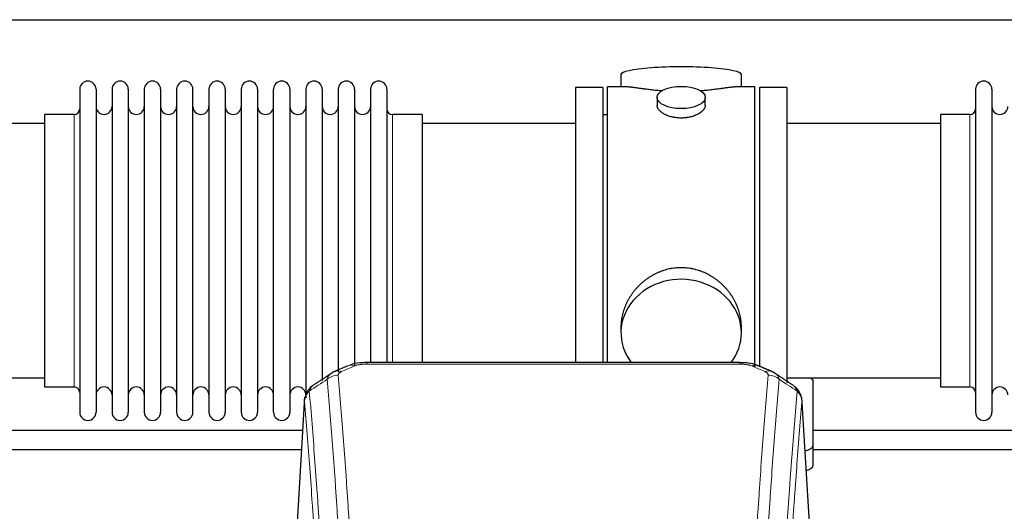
# Model space of a CAD drawing. Header units: inches. Extents: x 0 to 23760, y -13 to 16800.
# Tile 239 of 256: x 18210 to 18826, y 14115 to 14422. Entities that reach past the tile are written whole.
import ezdxf

# ---------------------------------------------------------------- set-up
doc = ezdxf.new("R2010")
doc.units = ezdxf.units.IN
doc.layers.add('1', color=7, linetype='Continuous', true_color=0xffffff)

msp = doc.modelspace()

# ---------------------------------------------------------------- linework, layer by layer
at = {"layer": '1', "color": 2, "linetype": 'Continuous', "lineweight": 25}
for p, q in [((15884.266, 14421.802), (20363.756, 14421.802)), ((18586.126, 14387.459), (18586.126, 14379.839)), ((18661.406, 14379.839), (18661.406, 14387.459)), ((18247.766, 14378.309), (18247.766, 14176.509)), ((18257.966, 14378.309), (18257.966, 14176.509)), ((18267.966, 14378.309), (18267.966, 14176.509)), ((18278.166, 14378.309), (18278.166, 14176.509)), ((18288.166, 14378.309), (18288.166, 14176.509)), ((18298.366, 14378.309), (18298.366, 14176.509)), ((18308.366, 14378.309), (18308.366, 14176.509)), ((18318.566, 14176.509), (18318.566, 14378.309)), ((18328.566, 14378.309), (18328.566, 14176.509)), ((18338.766, 14378.309), (18338.766, 14176.509)), ((18348.766, 14378.309), (18348.766, 14323.999)), ((18358.966, 14378.309), (18358.966, 14323.999)), ((18368.966, 14323.999), (18368.966, 14378.309)), ((18379.166, 14378.309), (18379.166, 14323.999)), ((18389.166, 14378.309), (18389.166, 14323.999)), ((18399.366, 14378.309), (18399.366, 14323.999)), ((18409.366, 14378.309), (18409.366, 14323.999)), ((18419.566, 14378.309), (18419.566, 14323.999)), ((18429.566, 14378.309), (18429.566, 14323.999)), ((18439.766, 14378.309), (18439.766, 14323.999)), ((18574.766, 14379.409), (18557.766, 14379.409)), ((18557.766, 14379.409), (18557.766, 14277.409)), ((18574.766, 14379.409), (18574.766, 14277.409)), ((18577.766, 14277.409), (18577.766, 14379.839)), ((18589.113, 14379.839), (18577.766, 14379.839)), ((18669.766, 14379.839), (18658.469, 14379.839)), ((18669.766, 14277.409), (18669.766, 14379.839)), ((18672.766, 14379.409), (18672.766, 14204.811)), ((18689.766, 14379.409), (18672.766, 14379.409)), ((18689.766, 14379.409), (18689.766, 14194.877)), ((18807.766, 14378.309), (18807.766, 14176.509)), ((18817.966, 14378.309), (18817.966, 14176.509)), ((18608.718, 14373.206), (18608.718, 14368.241)), ((18638.814, 14368.264), (18638.814, 14373.206)), ((18244.266, 14362.559), (18225.766, 14362.559)), ((18225.766, 14362.559), (18225.766, 14192.259)), ((18461.766, 14362.559), (18443.266, 14362.559)), ((18461.766, 14362.559), (18461.766, 14316.727)), ((18577.766, 14362.409), (18574.766, 14362.409)), ((18785.766, 14362.559), (18785.766, 14192.259)), ((18804.266, 14362.559), (18785.766, 14362.559)), ((18225.766, 14356.909), (18129.766, 14356.909)), ((18557.766, 14356.909), (18461.766, 14356.909)), ((18785.766, 14356.909), (18689.766, 14356.909)), ((18348.766, 14323.999), (18348.766, 14176.509)), ((18358.966, 14323.999), (18358.966, 14176.509)), ((18368.966, 14176.509), (18368.966, 14323.999)), ((18379.166, 14323.999), (18379.166, 14176.509)), ((18389.166, 14323.999), (18389.166, 14185.53)), ((18399.366, 14323.999), (18399.366, 14196.241)), ((18409.366, 14323.999), (18409.366, 14201.526)), ((18419.566, 14323.999), (18419.566, 14205.219)), ((18429.566, 14323.999), (18429.566, 14207.49)), ((18439.766, 14323.999), (18439.766, 14207.49)), ((18461.766, 14316.727), (18461.766, 14207.489)), ((18557.766, 14277.409), (18557.766, 14207.49)), ((18574.766, 14277.409), (18574.766, 14207.49)), ((18577.766, 14207.489), (18577.766, 14277.409)), ((18669.766, 14204.888), (18669.766, 14277.409)), ((18586.126, 14230.18), (18586.126, 14226.155)), ((18661.406, 14226.155), (18661.406, 14230.178)), ((18660.352, 14207.494), (18427.18, 14207.494)), ((18660.352, 14207.494), (18660.352, 14207.492)), ((18129.766, 14197.909), (18225.766, 14197.909)), ((18689.766, 14197.909), (18785.766, 14197.909)), ((18706.266, 14155.809), (18706.266, 14195.883)), ((18225.766, 14192.259), (18244.266, 14192.259)), ((18785.766, 14192.259), (18804.266, 14192.259)), ((18388.382, 14185.9), (18382.998, 14097.061)), ((18704.534, 14097.061), (18699.153, 14185.851)), ((18706.266, 14143.391), (18706.266, 14155.809))]:
    msp.add_line(p, q, dxfattribs=at)
at = {"layer": '1', "color": 110, "linetype": 'Continuous', "lineweight": 13}
for p, q in [((18244.266, 14362.559), (18244.266, 14192.259)), ((18443.266, 14362.559), (18443.266, 14316.727)), ((18804.266, 14362.559), (18804.266, 14192.259)), ((18443.266, 14316.727), (18443.266, 14207.489)), ((18427.18, 14207.494), (18427.18, 14206.541)), ((18660.352, 14206.541), (18427.18, 14206.541)), ((18660.352, 14207.492), (18660.352, 14206.541)), ((18388.25, 14183.075), (18383.002, 14096.486)), ((18704.53, 14096.486), (18699.282, 14183.075))]:
    msp.add_line(p, q, dxfattribs=at)
at = {"layer": '1', "color": 2, "linetype": 'Continuous', "lineweight": 25}
for centre, radius, start, end in [((18252.866, 14378.309), 5.1, 0, 180), ((18273.066, 14378.309), 5.1, 0, 180), ((18293.266, 14378.309), 5.1, 0, 180), ((18313.466, 14378.309), 5.1, 0, 180), ((18333.666, 14378.309), 5.1, 0, 180), ((18353.866, 14378.309), 5.1, 0, 180), ((18374.066, 14378.309), 5.1, 0, 180), ((18394.266, 14378.309), 5.1, 0, 180), ((18414.466, 14378.309), 5.1, 0, 180), ((18434.666, 14378.309), 5.1, 0, 180), ((18812.866, 14378.309), 5.1, 0, 180), ((18244.266, 14366.059), 3.5, 270, 0), ((18262.966, 14367.559), 5, 180, 0), ((18283.166, 14367.559), 5, 180, 0), ((18303.366, 14367.559), 5, 180, 0), ((18323.566, 14367.559), 5, 180, 0), ((18343.766, 14367.559), 5, 180, 0), ((18363.966, 14367.559), 5, 180, 0), ((18384.166, 14367.559), 5, 180, 0), ((18404.366, 14367.559), 5, 180, 0), ((18424.566, 14367.559), 5, 180, 0), ((18443.266, 14366.059), 3.5, 180, 270), ((18804.266, 14366.059), 3.5, 270, 0), ((18822.966, 14367.559), 5, 180, 0), ((18244.266, 14188.759), 3.5, 0, 90), ((18262.966, 14187.259), 5, 0, 180), ((18283.166, 14187.259), 5, 0, 180), ((18303.366, 14187.259), 5, 0, 180), ((18323.566, 14187.259), 5, 0, 180), ((18343.766, 14187.259), 5, 0, 180), ((18363.966, 14187.259), 5, 0, 180), ((18384.166, 14187.259), 5, 0, 180), ((18804.266, 14188.759), 3.5, 0, 90), ((18822.966, 14187.259), 5, 0, 180), ((18252.866, 14176.509), 5.1, 180, 0), ((18273.066, 14176.509), 5.1, 180, 0), ((18293.266, 14176.509), 5.1, 180, 0), ((18313.466, 14176.509), 5.1, 180, 0), ((18333.666, 14176.509), 5.1, 180, 0), ((18353.866, 14176.509), 5.1, 180, 0), ((18374.066, 14176.509), 5.1, 180, 0), ((18812.866, 14176.509), 5.1, 180, 0)]:
    msp.add_arc(centre, radius, start, end, dxfattribs=at)
for centre, major_axis, ratio, start_param, end_param in [((18623.766, 14387.459), (37.64, 0), 0.1305262, 0, 3.1415927), ((18623.766, 14226.155), (37.64, 0), 0.8870108, 0, 3.7346664), ((18623.766, 14226.155), (37.64, 0), 0.8870108, 5.6900133, 6.2831853), ((18668.111, 14196.331), (-3.953, -9.186), 0.6419268, 3.1410059, 3.7321706), ((18698.266, 14195.883), (-8, 0), 0.4617486, 3.1415927, 3.722063), ((18698.266, 14155.809), (-8, 0), 0.4617486, 1.9439586, 3.1415927), ((18698.266, 14143.391), (-8, 0), 0.4617486, 2.0459273, 3.1415927)]:
    msp.add_ellipse(centre, major_axis=major_axis, ratio=ratio, start_param=start_param, end_param=end_param, dxfattribs=at)
msp.add_ellipse((18623.766, 14373.206), major_axis=(15.048, 0), ratio=0.4617486, dxfattribs=at)
at = {"layer": '1', "color": 110, "linetype": 'Continuous', "lineweight": 13}
for centre, major_axis, ratio, start_param, end_param in [((18419.421, 14196.331), (3.953, -9.186), 0.6419268, 2.5510147, 3.1418997), ((18409.44, 14190.681), (-9.964, -0.842), 0.9013977, 4.6363308, 5.3961502), ((18411.413, 14192.874), (3.975, -9.176), 0.6408251, 2.5472213, 3.141301), ((18676.119, 14192.874), (3.975, 9.176), 0.6408251, 0.0010737, 0.5943713), ((18678.091, 14190.681), (-9.964, 0.842), 0.9013977, 4.0286278, 4.7884472)]:
    msp.add_ellipse(centre, major_axis=major_axis, ratio=ratio, start_param=start_param, end_param=end_param, dxfattribs=at)
at = {"layer": '1', "color": 2, "linetype": 'Continuous', "lineweight": 25}
for points, knots in [([(18611.894, 14377.25), (18611.891, 14377.251), (18611.889, 14377.251), (18611.813, 14377.257), (18611.739, 14377.263), (18611.592, 14377.275), (18611.371, 14377.293), (18610.566, 14377.36), (18609.27, 14377.476), (18607.588, 14377.643), (18605.951, 14377.821), (18604.358, 14378.006), (18602.808, 14378.196), (18601.804, 14378.325), (18601.186, 14378.405), (18601.063, 14378.421), (18600.818, 14378.454), (18600.453, 14378.502), (18600.094, 14378.55), (18599.385, 14378.645), (18598.46, 14378.77), (18597.139, 14378.95), (18595.881, 14379.121), (18594.687, 14379.28), (18593.933, 14379.377), (18593.384, 14379.445), (18593.114, 14379.478), (18592.849, 14379.509), (18592.674, 14379.53), (18592.587, 14379.54), (18592.158, 14379.589), (18591.498, 14379.661), (18590.589, 14379.745), (18589.761, 14379.804), (18589.124, 14379.833), (18588.769, 14379.838), (18588.646, 14379.839)], [0, 0, 0, 0, 0.0002215, 0.0002215, 0.0071429, 0.0071429, 0.0140642, 0.027907, 0.083278, 0.1386489, 0.1940199, 0.2493909, 0.3047619, 0.3601329, 0.3601329, 0.3739756, 0.3739756, 0.3878184, 0.4155039, 0.4155039, 0.4708749, 0.5262458, 0.5816168, 0.6369878, 0.6923588, 0.6923588, 0.7200443, 0.733887, 0.733887, 0.7477298, 0.7477298, 0.8031008, 0.8584718, 0.9138427, 0.9692137, 1, 1, 1, 1]), ([(18658.89, 14379.839), (18658.766, 14379.838), (18658.409, 14379.833), (18657.768, 14379.804), (18656.936, 14379.744), (18656.325, 14379.688), (18655.926, 14379.647), (18655.845, 14379.639), (18655.683, 14379.622), (18655.437, 14379.596), (18655.184, 14379.567), (18654.67, 14379.508), (18653.963, 14379.423), (18652.834, 14379.279), (18651.64, 14379.12), (18650.379, 14378.948), (18649.493, 14378.827), (18648.811, 14378.735), (18648.466, 14378.688), (18648.115, 14378.64), (18647.879, 14378.609), (18647.76, 14378.593), (18647.166, 14378.513), (18646.199, 14378.385), (18644.701, 14378.193), (18643.157, 14378.004), (18641.567, 14377.819), (18639.929, 14377.642), (18638.804, 14377.53), (18637.949, 14377.449), (18637.518, 14377.41), (18637.082, 14377.371), (18636.863, 14377.352), (18636.79, 14377.346), (18636.644, 14377.333), (18636.357, 14377.309), (18636.07, 14377.285), (18635.855, 14377.268)], [0, 0, 0, 0, 0.0313476, 0.0871263, 0.142905, 0.1986836, 0.1986836, 0.2126283, 0.2126283, 0.226573, 0.2544623, 0.2544623, 0.310241, 0.3660196, 0.4217983, 0.477577, 0.5333556, 0.5333556, 0.561245, 0.5751896, 0.5751896, 0.5891343, 0.5891343, 0.644913, 0.7006917, 0.7564703, 0.812249, 0.8680277, 0.9238063, 0.9238063, 0.9516957, 0.9656403, 0.9656403, 0.9726127, 0.9726127, 0.979585, 1, 1, 1, 1]), ([(18623.766, 14360.331), (18623.268, 14360.331), (18622.775, 14360.346), (18621.796, 14360.403), (18621.31, 14360.446), (18620.348, 14360.559), (18619.871, 14360.63), (18619.279, 14360.735), (18619.102, 14360.768), (18618.926, 14360.803), (18618.809, 14360.827), (18618.75, 14360.839), (18618.458, 14360.9), (18618.227, 14360.952), (18617.544, 14361.117), (18617.101, 14361.24), (18616.237, 14361.506), (18615.816, 14361.651), (18615.203, 14361.885), (18615.002, 14361.966), (18614.704, 14362.091), (18614.606, 14362.133), (18614.459, 14362.198), (18614.41, 14362.22), (18614.314, 14362.263), (18613.881, 14362.461), (18613.471, 14362.669), (18612.778, 14363.054), (18612.449, 14363.253), (18611.827, 14363.665), (18611.534, 14363.879), (18611.19, 14364.153), (18611.123, 14364.209), (18610.99, 14364.32), (18610.925, 14364.376), (18610.734, 14364.544), (18610.612, 14364.657), (18610.264, 14364.998), (18610.054, 14365.227), (18609.679, 14365.69), (18609.513, 14365.924), (18609.298, 14366.277), (18609.232, 14366.396), (18609.157, 14366.544), (18609.142, 14366.574), (18609.113, 14366.633), (18609.099, 14366.663), (18609.058, 14366.752), (18609.032, 14366.811), (18608.911, 14367.107), (18608.839, 14367.341), (18608.743, 14367.805), (18608.718, 14368.035), (18608.718, 14368.265), (18608.718, 14368.268), (18608.718, 14368.271)], [0, 0, 0, 0, 0.0624454, 0.0624454, 0.1248907, 0.1248907, 0.1873361, 0.1873361, 0.2029474, 0.2107531, 0.2107531, 0.2185588, 0.2185588, 0.2497814, 0.2497814, 0.3122268, 0.3122268, 0.3746722, 0.3746722, 0.4058948, 0.4058948, 0.4215062, 0.4215062, 0.4293119, 0.4293119, 0.4371175, 0.4995629, 0.4995629, 0.5620082, 0.5620082, 0.6244536, 0.6244536, 0.6400649, 0.6400649, 0.6556763, 0.6556763, 0.686899, 0.686899, 0.7493443, 0.7493443, 0.8117897, 0.8117897, 0.8430124, 0.8430124, 0.850818, 0.850818, 0.8586237, 0.8586237, 0.874235, 0.874235, 0.9366804, 0.9366804, 0.9991258, 0.9991258, 1, 1, 1, 1]), ([(18638.814, 14368.267), (18638.814, 14368.039), (18638.79, 14367.81), (18638.694, 14367.347), (18638.622, 14367.113), (18638.432, 14366.644), (18638.313, 14366.409), (18638.134, 14366.113), (18638.096, 14366.054), (18638.038, 14365.965), (18638.018, 14365.935), (18637.978, 14365.876), (18637.875, 14365.728), (18637.764, 14365.581), (18637.482, 14365.232), (18637.272, 14365.002), (18636.81, 14364.55), (18636.559, 14364.327), (18636.15, 14363.999), (18636.008, 14363.891), (18635.787, 14363.73), (18635.712, 14363.677), (18635.56, 14363.571), (18635.482, 14363.518), (18635.091, 14363.258), (18634.761, 14363.057), (18634.068, 14362.673), (18633.706, 14362.489), (18632.949, 14362.138), (18632.555, 14361.972), (18632.092, 14361.795), (18632.04, 14361.775), (18631.936, 14361.736), (18631.884, 14361.717), (18631.727, 14361.66), (18631.411, 14361.548), (18631.09, 14361.443), (18630.44, 14361.242), (18629.997, 14361.12), (18629.092, 14360.9), (18628.63, 14360.803), (18627.923, 14360.676), (18627.685, 14360.637), (18627.324, 14360.584), (18627.203, 14360.566), (18626.96, 14360.534), (18626.839, 14360.519), (18626.231, 14360.447), (18625.742, 14360.404), (18624.759, 14360.346), (18624.264, 14360.331), (18623.766, 14360.331)], [0, 0, 0, 0, 0.0621483, 0.0621483, 0.1246718, 0.1246718, 0.1871952, 0.1871952, 0.2028261, 0.2028261, 0.2106415, 0.2106415, 0.2184569, 0.2497186, 0.2497186, 0.3122421, 0.3122421, 0.3747655, 0.3747655, 0.4060273, 0.4060273, 0.4216581, 0.4216581, 0.437289, 0.437289, 0.4998124, 0.4998124, 0.5623359, 0.5623359, 0.6248593, 0.6248593, 0.6326748, 0.6326748, 0.6404902, 0.6404902, 0.656121, 0.6873828, 0.6873828, 0.7499062, 0.7499062, 0.8124297, 0.8124297, 0.8436914, 0.8436914, 0.8593222, 0.8593222, 0.8749531, 0.8749531, 0.9374766, 0.9374766, 1, 1, 1, 1]), ([(18661.406, 14230.143), (18661.405, 14230.675), (18661.39, 14231.212), (18661.345, 14232.03), (18661.321, 14232.38), (18661.291, 14232.732), (18661.279, 14232.872), (18661.272, 14232.943), (18661.252, 14233.154), (18661.18, 14233.858), (18661.007, 14235.121), (18660.686, 14236.798), (18660.278, 14238.468), (18659.782, 14240.13), (18659.198, 14241.783), (18658.75, 14242.879), (18658.451, 14243.562), (18658.391, 14243.699), (18658.268, 14243.971), (18658.081, 14244.379), (18657.887, 14244.783), (18657.489, 14245.586), (18656.933, 14246.645), (18656.025, 14248.196), (18655.042, 14249.711), (18653.985, 14251.188), (18653.231, 14252.148), (18652.646, 14252.857), (18652.448, 14253.092), (18652.146, 14253.442), (18652.045, 14253.558), (18651.84, 14253.79), (18651.327, 14254.364), (18650.376, 14255.37), (18649.051, 14256.648), (18647.67, 14257.865), (18646.233, 14259.019), (18644.738, 14260.109), (18643.703, 14260.793), (18642.912, 14261.288), (18642.645, 14261.45), (18642.309, 14261.65), (18642.242, 14261.689), (18642.107, 14261.768), (18641.905, 14261.886), (18641.159, 14262.31), (18639.924, 14262.964), (18638.244, 14263.751), (18636.531, 14264.453), (18634.785, 14265.068), (18633.005, 14265.596), (18631.796, 14265.889), (18630.88, 14266.085), (18630.574, 14266.147), (18630.188, 14266.219), (18630.111, 14266.233), (18629.957, 14266.261), (18629.725, 14266.301), (18628.876, 14266.443), (18627.487, 14266.627), (18625.633, 14266.775), (18623.78, 14266.824), (18621.925, 14266.776), (18620.07, 14266.63), (18618.834, 14266.467), (18618.06, 14266.344), (18617.906, 14266.318), (18617.597, 14266.265), (18617.134, 14266.182), (18616.674, 14266.09), (18615.759, 14265.894), (18614.549, 14265.603), (18612.767, 14265.075), (18611.016, 14264.458), (18609.296, 14263.754), (18608.17, 14263.227), (18607.333, 14262.81), (18607.055, 14262.667), (18606.71, 14262.484), (18606.572, 14262.41), (18606.297, 14262.261), (18605.545, 14261.846), (18604.343, 14261.132), (18602.795, 14260.11), (18601.302, 14259.021), (18599.862, 14257.866), (18598.475, 14256.644), (18597.587, 14255.786), (18597.097, 14255.291), (18597.043, 14255.236), (18596.935, 14255.125), (18596.881, 14255.07), (18596.72, 14254.903), (18596.4, 14254.568), (18596.086, 14254.228), (18595.469, 14253.544), (18594.671, 14252.618), (18593.545, 14251.186), (18592.491, 14249.713), (18591.509, 14248.2), (18590.599, 14246.646), (18590.041, 14245.583), (18589.708, 14244.911), (18589.643, 14244.775), (18589.513, 14244.505), (18589.321, 14244.099), (18589.137, 14243.692), (18588.781, 14242.877), (18588.335, 14241.786), (18587.753, 14240.139), (18587.258, 14238.481), (18586.849, 14236.814), (18586.528, 14235.137), (18586.373, 14234.013), (18586.296, 14233.308), (18586.281, 14233.167), (18586.254, 14232.886), (18586.216, 14232.464), (18586.187, 14232.045), (18586.142, 14231.219), (18586.127, 14230.677), (18586.126, 14230.138)], [0, 0, 0, 0, 0.0151373, 0.0151373, 0.0229562, 0.0249109, 0.0249109, 0.0268656, 0.0268656, 0.030775, 0.0464127, 0.0620504, 0.0776881, 0.0933258, 0.1089635, 0.1246012, 0.1246012, 0.1285107, 0.1285107, 0.1324201, 0.1402389, 0.1402389, 0.1558766, 0.1715144, 0.1871521, 0.2027898, 0.2184275, 0.2184275, 0.2262463, 0.2262463, 0.2301558, 0.2301558, 0.2340652, 0.2497029, 0.2653406, 0.2809783, 0.296616, 0.3122537, 0.3278914, 0.3278914, 0.3357103, 0.3357103, 0.337665, 0.337665, 0.3396197, 0.3435291, 0.3591668, 0.3748045, 0.3904422, 0.4060799, 0.4217176, 0.4373554, 0.4373554, 0.4451742, 0.4451742, 0.4471289, 0.4471289, 0.4490836, 0.4529931, 0.4686308, 0.4842685, 0.4999062, 0.5155439, 0.5311816, 0.5468193, 0.5468193, 0.5507287, 0.5507287, 0.5546381, 0.562457, 0.562457, 0.5780947, 0.5937324, 0.6093701, 0.6250078, 0.6406455, 0.6406455, 0.6484644, 0.6484644, 0.6504191, 0.6523738, 0.6562832, 0.6719209, 0.6875586, 0.7031963, 0.7188341, 0.7344718, 0.7501095, 0.7501095, 0.7520642, 0.7520642, 0.7540189, 0.7540189, 0.7579283, 0.7657472, 0.7657472, 0.7813849, 0.7970226, 0.8126603, 0.828298, 0.8439357, 0.8595734, 0.8595734, 0.8634828, 0.8634828, 0.8673923, 0.8752111, 0.8752111, 0.8908488, 0.9064865, 0.9221242, 0.9377619, 0.9533996, 0.9690373, 0.9690373, 0.9729468, 0.9729468, 0.9768562, 0.984675, 0.984675, 1, 1, 1, 1]), ([(18428.479, 14207.477), (18427.252, 14207.518), (18423.81, 14207.44), (18419.731, 14207.076), (18417.231, 14206.108), (18416.727, 14205.883)], [0, 0, 0, 0, 0.2995251, 0.855667, 1, 1, 1, 1]), ([(18671.988, 14205.371), (18671.31, 14205.73), (18668.999, 14206.772), (18664.998, 14207.363), (18661.758, 14207.437), (18660.35, 14207.361)], [0, 0, 0, 0, 0.1994092, 0.6612709, 1, 1, 1, 1]), ([(18699.2, 14184.358), (18699.088, 14185.308), (18698.645, 14187.147), (18697.353, 14189.763), (18695.671, 14191.86), (18694.381, 14192.903), (18693.759, 14193.323)], [0, 0, 0, 0, 0.2790385, 0.5536712, 0.8024065, 1, 1, 1, 1]), ([(18393.191, 14192.885), (18392.671, 14192.512), (18391.613, 14191.603), (18390.25, 14189.82), (18389.197, 14187.665), (18388.781, 14186.139), (18388.645, 14185.366)], [0, 0, 0, 0, 0.2123708, 0.4683651, 0.7393635, 1, 1, 1, 1]), ([(18388.25, 14183.075), (18388.249, 14183.087), (18388.248, 14183.11), (18388.246, 14183.145), (18388.244, 14183.181), (18388.243, 14183.216), (18388.242, 14183.251), (18388.241, 14183.286), (18388.24, 14183.32), (18388.24, 14183.355), (18388.24, 14183.39), (18388.24, 14183.425), (18388.24, 14183.46), (18388.24, 14183.494), (18388.241, 14183.529), (18388.242, 14183.563), (18388.243, 14183.598), (18388.245, 14183.632), (18388.246, 14183.666), (18388.248, 14183.701), (18388.25, 14183.735), (18388.253, 14183.769), (18388.255, 14183.803), (18388.258, 14183.837), (18388.261, 14183.871), (18388.265, 14183.905), (18388.268, 14183.939), (18388.272, 14183.973), (18388.276, 14184.006), (18388.28, 14184.04), (18388.285, 14184.074), (18388.289, 14184.107), (18388.294, 14184.141), (18388.299, 14184.174), (18388.305, 14184.208), (18388.31, 14184.241), (18388.316, 14184.274), (18388.322, 14184.307), (18388.328, 14184.34), (18388.335, 14184.373), (18388.342, 14184.406), (18388.349, 14184.439), (18388.356, 14184.472), (18388.363, 14184.505), (18388.371, 14184.538), (18388.378, 14184.57), (18388.386, 14184.603), (18388.395, 14184.635), (18388.403, 14184.668), (18388.412, 14184.7), (18388.421, 14184.732), (18388.43, 14184.765), (18388.439, 14184.797), (18388.449, 14184.829), (18388.459, 14184.861), (18388.469, 14184.893), (18388.479, 14184.925), (18388.489, 14184.956), (18388.5, 14184.988), (18388.511, 14185.02), (18388.522, 14185.051), (18388.533, 14185.083), (18388.545, 14185.114), (18388.557, 14185.146), (18388.566, 14185.172), (18388.573, 14185.188), (18388.575, 14185.193)], [0, 0, 0, 0, 0.0160287, 0.0320483, 0.0480589, 0.0640604, 0.080053, 0.0960364, 0.1120109, 0.1279763, 0.1439327, 0.1598801, 0.1758184, 0.1917478, 0.2076681, 0.2235794, 0.2394817, 0.255375, 0.2712593, 0.2871346, 0.3030009, 0.3188582, 0.3347065, 0.3505458, 0.3663762, 0.3821975, 0.3980099, 0.4138133, 0.4296077, 0.4453931, 0.4611696, 0.4769371, 0.4926957, 0.5084453, 0.5241859, 0.5399176, 0.5556403, 0.5713541, 0.5870589, 0.6027548, 0.6184418, 0.6341198, 0.6497889, 0.6654491, 0.6811003, 0.6967426, 0.712376, 0.7280004, 0.743616, 0.7592226, 0.7748203, 0.7904091, 0.8059891, 0.8215601, 0.8371222, 0.8526754, 0.8682197, 0.8837552, 0.8992817, 0.9147994, 0.9303082, 0.9458081, 0.9612991, 0.9767813, 0.9922546, 1, 1, 1, 1]), ([(18387.131, 14165.12), (18355.934, 14165.12), (18284.361, 14165.12), (18204.085, 14165.12), (18155.005, 14165.12), (18146.301, 14165.12)], [0, 0, 0, 0, 0.3886215, 0.8915757, 1, 1, 1, 1]), ([(18146.301, 14153.12), (18150.238, 14153.12), (18169.865, 14153.12), (18205.456, 14153.12), (18281.561, 14153.12), (18341.976, 14153.12), (18386.428, 14153.12)], [0, 0, 0, 0, 0.0491887, 0.2452051, 0.4446429, 1, 1, 1, 1])]:
    msp.add_open_spline(points, degree=3, knots=knots, dxfattribs=at)
for points, degree in [([(18415.468, 14205.514), (18407.438, 14202.045)], 1), ([(18680.094, 14202.049), (18676.078, 14203.792), (18672.064, 14205.51)], 2), ([(18405.047, 14200.771), (18398.474, 14196.425), (18391.909, 14192.093)], 2), ([(18407.468, 14201.978), (18406.106, 14201.675), (18405.117, 14200.744)], 2), ([(18682.408, 14200.708), (18681.375, 14201.61), (18680.052, 14201.968)], 2), ([(18693.736, 14193.339), (18688.121, 14197.045), (18682.499, 14200.762)], 2), ([(18947.157, 14165.12), (18866.868, 14165.12), (18786.579, 14165.12), (18706.29, 14165.12)], 3), ([(18706.29, 14153.12), (18786.332, 14153.12), (18866.375, 14153.12), (18946.417, 14153.12)], 3)]:
    msp.add_open_spline(points, degree=degree, dxfattribs=at)
at = {"layer": '1', "color": 110, "linetype": 'Continuous', "lineweight": 13}
for points, knots in [([(18419.421, 14205.374), (18419.547, 14205.428), (18419.677, 14205.48), (18419.878, 14205.556), (18419.946, 14205.58), (18420.084, 14205.628), (18420.154, 14205.652), (18420.506, 14205.766), (18420.8, 14205.849), (18421.411, 14205.999), (18421.727, 14206.066), (18422.134, 14206.142), (18422.216, 14206.156), (18422.381, 14206.185), (18422.464, 14206.198), (18422.712, 14206.238), (18422.878, 14206.262), (18423.379, 14206.331), (18423.716, 14206.369), (18424.396, 14206.434), (18424.739, 14206.46), (18425.428, 14206.501), (18425.775, 14206.516), (18426.474, 14206.536), (18426.826, 14206.541), (18427.18, 14206.541)], [0, 0, 0, 0, 0.0625, 0.0625, 0.09375, 0.09375, 0.125, 0.125, 0.25, 0.25, 0.375, 0.375, 0.40625, 0.40625, 0.4375, 0.4375, 0.5, 0.5, 0.625, 0.625, 0.75, 0.75, 0.875, 0.875, 1, 1, 1, 1]), ([(18660.352, 14206.541), (18660.706, 14206.541), (18661.059, 14206.536), (18661.5, 14206.524), (18661.588, 14206.521), (18661.764, 14206.514), (18661.852, 14206.511), (18662.116, 14206.499), (18662.291, 14206.49), (18662.813, 14206.459), (18663.158, 14206.432), (18663.84, 14206.366), (18664.178, 14206.327), (18664.845, 14206.236), (18665.175, 14206.183), (18665.541, 14206.115), (18665.581, 14206.107), (18665.662, 14206.092), (18665.783, 14206.068), (18666.06, 14206.01), (18666.292, 14205.957), (18666.746, 14205.845), (18667.038, 14205.762), (18667.595, 14205.581), (18667.86, 14205.482), (18668.111, 14205.374)], [0, 0, 0, 0, 0.125, 0.125, 0.15625, 0.15625, 0.1875, 0.1875, 0.25, 0.25, 0.375, 0.375, 0.5, 0.5, 0.625, 0.625, 0.640625, 0.640625, 0.65625, 0.6875, 0.75, 0.75, 0.875, 0.875, 1, 1, 1, 1]), ([(18402.557, 14197.111), (18402.594, 14197.356), (18402.647, 14197.594), (18402.735, 14197.885), (18402.754, 14197.943), (18402.793, 14198.058), (18402.814, 14198.115), (18402.88, 14198.285), (18402.928, 14198.396), (18403.084, 14198.724), (18403.326, 14199.146), (18403.634, 14199.538), (18403.89, 14199.82), (18404.002, 14199.935), (18404.12, 14200.048), (18404.168, 14200.092), (18404.192, 14200.114), (18404.266, 14200.181), (18404.316, 14200.224), (18404.57, 14200.438), (18404.788, 14200.6), (18405.029, 14200.759), (18405.038, 14200.764), (18405.047, 14200.77)], [0, 0, 0, 0, 0.1656246, 0.1656246, 0.2070308, 0.2070308, 0.2484369, 0.2484369, 0.3312492, 0.3312492, 0.4968738, 0.6624984, 0.6624984, 0.7453108, 0.7660138, 0.7660138, 0.7867169, 0.7867169, 0.8281231, 0.8281231, 0.9937477, 0.9937477, 1, 1, 1, 1]), ([(18409.44, 14199.701), (18409.432, 14199.803), (18409.434, 14199.905), (18409.451, 14200.032), (18409.455, 14200.058), (18409.465, 14200.109), (18409.471, 14200.134), (18409.49, 14200.21), (18409.505, 14200.26), (18409.561, 14200.41), (18409.609, 14200.509), (18409.73, 14200.704), (18409.802, 14200.799), (18409.928, 14200.941), (18409.973, 14200.988), (18410.045, 14201.057), (18410.07, 14201.08), (18410.121, 14201.126), (18410.147, 14201.149), (18410.282, 14201.262), (18410.4, 14201.349), (18410.656, 14201.517), (18410.794, 14201.599), (18411.089, 14201.755), (18411.246, 14201.83), (18411.413, 14201.903)], [0, 0, 0, 0, 0.125, 0.125, 0.15625, 0.15625, 0.1875, 0.1875, 0.25, 0.25, 0.375, 0.375, 0.5, 0.5, 0.5625, 0.5625, 0.59375, 0.59375, 0.625, 0.625, 0.75, 0.75, 0.875, 0.875, 1, 1, 1, 1]), ([(18409.44, 14199.701), (18409.998, 14193.081), (18411.099, 14179.591), (18412.706, 14158.606), (18413.748, 14144.117), (18414.519, 14133.063), (18414.902, 14127.488), (18415.28, 14121.844), (18415.531, 14118.066), (18415.656, 14116.168), (18416.28, 14106.644), (18416.771, 14098.902), (18417.497, 14087.107), (18417.736, 14083.146), (18418.212, 14075.163), (18418.448, 14071.142), (18419.15, 14058.989), (18420.071, 14042.547), (18420.961, 14025.628), (18421.399, 14017.049)], [0, 0, 0, 0, 0.125, 0.25, 0.375, 0.375, 0.4375, 0.46875, 0.46875, 0.5, 0.5, 0.625, 0.625, 0.6875, 0.6875, 0.75, 0.75, 0.875, 1, 1, 1, 1]), ([(18666.133, 14017.049), (18666.571, 14025.628), (18667.461, 14042.547), (18668.382, 14058.989), (18669.084, 14071.142), (18669.32, 14075.163), (18669.795, 14083.146), (18670.035, 14087.107), (18670.761, 14098.902), (18671.252, 14106.644), (18671.875, 14116.168), (18672, 14118.066), (18672.252, 14121.844), (18672.63, 14127.488), (18673.013, 14133.063), (18673.783, 14144.117), (18674.826, 14158.606), (18676.433, 14179.591), (18677.534, 14193.081), (18678.091, 14199.701)], [0, 0, 0, 0, 0.125, 0.25, 0.25, 0.3125, 0.3125, 0.375, 0.375, 0.5, 0.5, 0.53125, 0.53125, 0.5625, 0.625, 0.625, 0.75, 0.875, 1, 1, 1, 1]), ([(18676.119, 14201.903), (18676.286, 14201.83), (18676.444, 14201.754), (18676.63, 14201.656), (18676.666, 14201.636), (18676.739, 14201.595), (18676.774, 14201.575), (18676.879, 14201.513), (18676.945, 14201.472), (18677.138, 14201.345), (18677.372, 14201.171), (18677.563, 14200.987), (18677.689, 14200.846), (18677.728, 14200.798), (18677.783, 14200.725), (18677.8, 14200.701), (18677.833, 14200.652), (18677.849, 14200.627), (18677.925, 14200.505), (18677.973, 14200.406), (18678.046, 14200.206), (18678.071, 14200.106), (18678.098, 14199.904), (18678.1, 14199.803), (18678.091, 14199.701)], [0, 0, 0, 0, 0.125, 0.125, 0.15625, 0.15625, 0.1875, 0.1875, 0.25, 0.25, 0.375, 0.5, 0.5, 0.5625, 0.5625, 0.59375, 0.59375, 0.625, 0.625, 0.75, 0.75, 0.875, 0.875, 1, 1, 1, 1]), ([(18682.489, 14200.768), (18682.498, 14200.761), (18682.508, 14200.755), (18682.751, 14200.596), (18683.186, 14200.272), (18683.558, 14199.913), (18683.814, 14199.631), (18683.895, 14199.534), (18684.011, 14199.387), (18684.049, 14199.337), (18684.122, 14199.236), (18684.158, 14199.185), (18684.33, 14198.929), (18684.451, 14198.718), (18684.658, 14198.281), (18684.832, 14197.832), (18684.938, 14197.356), (18684.975, 14197.111)], [0, 0, 0, 0, 0.0068075, 0.0068075, 0.1723396, 0.3378717, 0.3378717, 0.4206377, 0.4206377, 0.4620207, 0.4620207, 0.5034038, 0.5034038, 0.6689358, 0.6689358, 0.8344679, 1, 1, 1, 1]), ([(18391.305, 14189.691), (18391.434, 14190.216), (18391.613, 14190.705), (18392.069, 14191.603), (18392.347, 14192.012), (18392.835, 14192.558), (18393.009, 14192.729), (18393.375, 14193.043), (18393.566, 14193.186), (18393.767, 14193.319)], [0, 0, 0, 0, 0.335226, 0.335226, 0.6704519, 0.6704519, 0.8380649, 0.8380649, 1, 1, 1, 1]), ([(18414.531, 14014.673), (18414.093, 14023.242), (18413.202, 14040.14), (18412.28, 14056.563), (18411.577, 14068.702), (18411.34, 14072.718), (18410.864, 14080.691), (18410.624, 14084.648), (18409.898, 14096.43), (18409.406, 14104.162), (18408.781, 14113.676), (18408.656, 14115.57), (18408.404, 14119.345), (18408.026, 14124.982), (18407.642, 14130.55), (18406.871, 14141.592), (18405.827, 14156.064), (18404.217, 14177.024), (18403.115, 14190.499), (18402.557, 14197.111)], [0, 0, 0, 0, 0.125, 0.25, 0.25, 0.3125, 0.3125, 0.375, 0.375, 0.5, 0.5, 0.53125, 0.53125, 0.5625, 0.625, 0.625, 0.75, 0.875, 1, 1, 1, 1]), ([(18684.975, 14197.111), (18684.416, 14190.499), (18683.314, 14177.024), (18681.705, 14156.064), (18680.661, 14141.592), (18679.889, 14130.55), (18679.506, 14124.982), (18679.127, 14119.345), (18678.876, 14115.57), (18678.75, 14113.676), (18678.126, 14104.162), (18677.634, 14096.43), (18676.908, 14084.648), (18676.668, 14080.691), (18676.191, 14072.718), (18675.955, 14068.702), (18675.252, 14056.563), (18674.33, 14040.14), (18673.439, 14023.242), (18673, 14014.673)], [0, 0, 0, 0, 0.125, 0.25, 0.375, 0.375, 0.4375, 0.46875, 0.46875, 0.5, 0.5, 0.625, 0.625, 0.6875, 0.6875, 0.75, 0.75, 0.875, 1, 1, 1, 1]), ([(18692.361, 14194.01), (18692.864, 14193.832), (18693.327, 14193.606), (18693.953, 14193.197), (18694.15, 14193.048), (18694.523, 14192.729), (18694.697, 14192.558), (18695.185, 14192.012), (18695.463, 14191.603), (18695.919, 14190.705), (18696.098, 14190.216), (18696.226, 14189.691)], [0, 0, 0, 0, 0.25, 0.25, 0.375, 0.375, 0.5, 0.5, 0.75, 0.75, 1, 1, 1, 1]), ([(18388.25, 14183.075), (18388.28, 14183.681), (18388.37, 14184.287), (18388.592, 14185.18), (18388.681, 14185.475), (18388.887, 14186.057), (18389.004, 14186.344), (18389.266, 14186.908), (18389.41, 14187.185), (18389.724, 14187.726), (18389.894, 14187.99), (18390.258, 14188.504), (18390.452, 14188.753), (18390.863, 14189.235), (18391.079, 14189.468), (18391.305, 14189.691)], [0, 0, 0, 0, 0.25, 0.25, 0.375, 0.375, 0.5, 0.5, 0.625, 0.625, 0.75, 0.75, 0.875, 0.875, 1, 1, 1, 1]), ([(18391.305, 14189.691), (18391.877, 14183), (18393.004, 14169.357), (18394.65, 14148.116), (18395.716, 14133.437), (18396.504, 14122.233), (18396.896, 14116.583), (18397.347, 14109.906), (18397.54, 14107.026), (18397.668, 14105.102), (18397.731, 14104.138), (18398.05, 14099.308), (18398.43, 14093.465), (18398.868, 14086.564), (18399.054, 14083.589), (18399.178, 14081.602), (18399.24, 14080.607), (18399.797, 14071.629), (18400.769, 14055.421), (18402.18, 14030.369), (18403.088, 14013.173), (18403.535, 14004.451)], [0, 0, 0, 0, 0.125, 0.25, 0.375, 0.375, 0.4375, 0.46875, 0.484375, 0.484375, 0.5, 0.5, 0.5625, 0.59375, 0.609375, 0.609375, 0.625, 0.625, 0.75, 0.875, 1, 1, 1, 1]), ([(18683.997, 14004.451), (18684.053, 14005.541), (18684.109, 14006.629), (18684.221, 14008.802), (18684.389, 14012.055), (18684.785, 14019.605), (18685.129, 14026.007), (18685.822, 14038.717), (18686.762, 14055.414), (18688.22, 14079.716), (18689.225, 14095.42), (18689.799, 14104.114), (18689.863, 14105.078), (18689.991, 14107.002), (18690.183, 14109.882), (18690.635, 14116.561), (18691.026, 14122.213), (18691.355, 14126.884), (18691.42, 14127.816), (18691.552, 14129.676), (18691.751, 14132.46), (18692.216, 14138.914), (18692.619, 14144.372), (18693.43, 14155.191), (18694.527, 14169.356), (18695.655, 14183), (18696.226, 14189.691)], [0, 0, 0, 0, 0.015625, 0.015625, 0.03125, 0.0625, 0.125, 0.125, 0.25, 0.375, 0.5, 0.5, 0.515625, 0.515625, 0.53125, 0.5625, 0.625, 0.625, 0.640625, 0.640625, 0.65625, 0.6875, 0.75, 0.75, 0.875, 1, 1, 1, 1]), ([(18696.226, 14189.691), (18696.453, 14189.468), (18696.669, 14189.235), (18697.079, 14188.753), (18697.273, 14188.504), (18697.638, 14187.99), (18697.807, 14187.726), (18698.122, 14187.185), (18698.266, 14186.908), (18698.527, 14186.344), (18698.644, 14186.057), (18698.85, 14185.475), (18698.939, 14185.18), (18699.162, 14184.287), (18699.252, 14183.681), (18699.282, 14183.075)], [0, 0, 0, 0, 0.125, 0.125, 0.25, 0.25, 0.375, 0.375, 0.5, 0.5, 0.625, 0.625, 0.75, 0.75, 1, 1, 1, 1]), ([(18400.445, 13998.389), (18400, 14007.083), (18399.095, 14024.225), (18397.688, 14049.199), (18396.718, 14065.357), (18396.163, 14074.308), (18396.101, 14075.3), (18395.977, 14077.281), (18395.791, 14080.247), (18395.355, 14087.127), (18394.976, 14092.952), (18394.658, 14097.768), (18394.595, 14098.729), (18394.467, 14100.647), (18394.275, 14103.518), (18393.825, 14110.176), (18393.435, 14115.81), (18392.648, 14126.98), (18391.585, 14141.617), (18389.944, 14162.798), (18388.82, 14176.402), (18388.25, 14183.075)], [0, 0, 0, 0, 0.125, 0.25, 0.375, 0.375, 0.390625, 0.390625, 0.40625, 0.4375, 0.5, 0.5, 0.515625, 0.515625, 0.53125, 0.5625, 0.625, 0.625, 0.75, 0.875, 1, 1, 1, 1]), ([(18699.282, 14183.075), (18698.712, 14176.402), (18697.587, 14162.796), (18696.493, 14148.672), (18695.684, 14137.884), (18695.282, 14132.441), (18694.818, 14126.006), (18694.621, 14123.23), (18694.489, 14121.375), (18694.424, 14120.446), (18694.096, 14115.789), (18693.705, 14110.153), (18693.255, 14103.495), (18693.063, 14100.623), (18692.936, 14098.705), (18692.872, 14097.743), (18692.3, 14089.075), (18691.298, 14073.418), (18689.844, 14049.192), (18688.437, 14024.224), (18687.531, 14007.083), (18687.087, 13998.389)], [0, 0, 0, 0, 0.125, 0.25, 0.25, 0.3125, 0.34375, 0.359375, 0.359375, 0.375, 0.375, 0.4375, 0.46875, 0.484375, 0.484375, 0.5, 0.5, 0.625, 0.75, 0.875, 1, 1, 1, 1]), ([(18698.986, 14185.117), (18699.009, 14185.054), (18699.114, 14184.752), (18699.249, 14184.194), (18699.293, 14183.663), (18699.292, 14183.358), (18699.291, 14183.287), (18699.289, 14183.217), (18699.286, 14183.146), (18699.283, 14183.099), (18699.282, 14183.075)], [0, 0, 0, 0, 0.0967671, 0.4620773, 0.8324733, 0.865881, 0.8993374, 0.9328427, 0.9663969, 1, 1, 1, 1])]:
    msp.add_open_spline(points, degree=3, knots=knots, dxfattribs=at)
for points in [[(18419.421, 14205.374), (18416.752, 14204.221), (18414.082, 14203.064), (18411.413, 14201.903)], [(18676.119, 14201.903), (18673.449, 14203.064), (18670.78, 14204.221), (18668.111, 14205.374)], [(18402.557, 14197.111), (18398.805, 14194.635), (18395.054, 14192.162), (18391.305, 14189.691)], [(18696.226, 14189.691), (18692.478, 14192.162), (18688.727, 14194.635), (18684.975, 14197.111)]]:
    msp.add_open_spline(points, degree=3, dxfattribs=at)

doc.saveas('drawing.dxf')
